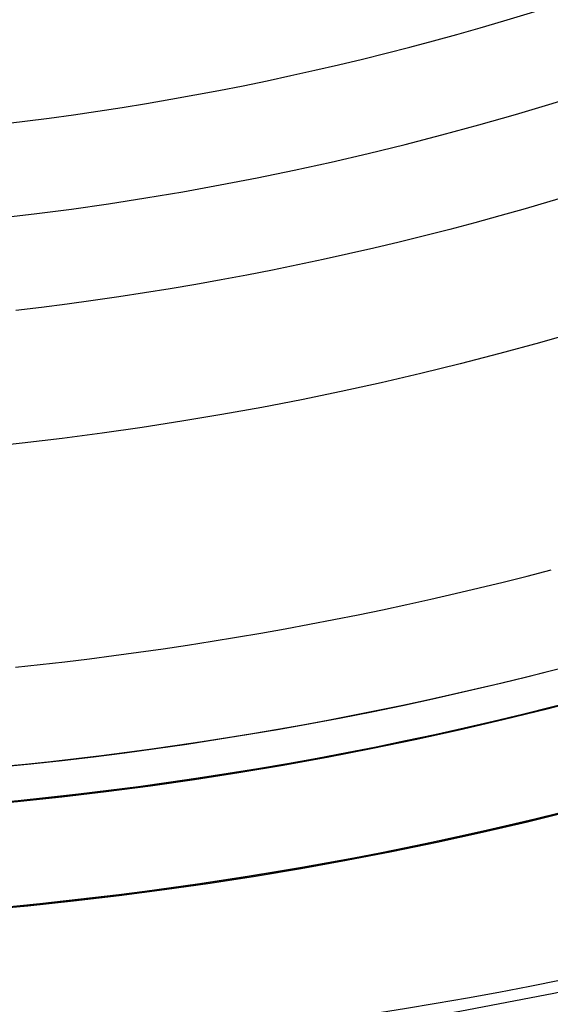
# Model space of a CAD drawing. Extents: x 16051 to 17254, y -2088 to -1046.
# Tile 10 of 62: x 16657 to 16665, y -1760 to -1746. Entities that reach past the tile are written whole.
import ezdxf

# ---------------------------------------------------------------- set-up
doc = ezdxf.new("R2010")
doc.units = 0
doc.layers.get('0').update_dxf_attribs({"linetype": 'CONTINUOUS'})
doc.layers.add('COLOR', color=7, linetype='CONTINUOUS')

msp = doc.modelspace()

# ---------------------------------------------------------------- linework, layer by layer
at = {"extrusion": (0.1124755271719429, 0.1948133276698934, 0.9743700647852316)}
msp.add_lwpolyline([(-15309.47030365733, -6720.994009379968), (-15309.98085325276, -6720.685040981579), (-15310.48939906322, -6720.371376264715), (-15310.99588066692, -6720.053034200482), (-15311.50023783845, -6719.730034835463), (-15312.00241057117, -6719.402399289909), (-15312.50233909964, -6719.070149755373), (-15312.99996392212, -6718.733309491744), (-15313.49522582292, -6718.391902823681), (-15313.98806589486, -6718.045955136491), (-15314.47842556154, -6717.695492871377), (-15314.96624659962, -6717.340543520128), (-15315.45147116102, -6716.981135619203), (-15315.93404179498, -6716.617298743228), (-15316.41390147, -6716.24906349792), (-15316.89099359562, -6715.876461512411), (-15317.36526204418, -6715.499525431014), (-15317.83665117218, -6715.118288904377), (-15318.30510584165, -6714.732786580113), (-15318.7705714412, -6714.343054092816), (-15319.23299390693, -6713.949128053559), (-15319.69231974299, -6713.551046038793), (-15320.14849604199, -6713.148846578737), (-15320.6014705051, -6712.742569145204), (-15321.05119146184, -6712.332254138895), (-15321.49760788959, -6711.917942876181), (-15321.94066943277, -6711.499677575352), (-15322.38032642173, -6711.077501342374), (-15322.8165298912, -6710.651458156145), (-15323.24923159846, -6710.221592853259), (-15323.67838404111, -6709.787951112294), (-15324.10394047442, -6709.350579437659), (-15324.52585492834, -6708.909525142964), (-15324.94408222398, -6708.464836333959), (-15325.35857798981, -6708.016561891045), (-15325.76929867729, -6707.564751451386), (-15326.17620157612, -6707.10945539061), (-15326.579244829, -6706.65072480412), (-15326.9783874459, -6706.188611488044), (-15327.37358931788, -6705.723167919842), (-15327.76481123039, -6705.25444723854), (-15328.15201487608, -6704.782503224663), (-15328.53516286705, -6704.307390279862), (-15328.91421874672, -6703.829163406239), (-15329.28914700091, -6703.347878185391), (-15329.65991306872, -6702.863590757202), (-15330.02648335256, -6702.376357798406), (-15330.38882522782, -6701.886236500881), (-15330.74690705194, -6701.393284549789), (-15331.10069817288, -6700.897560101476), (-15331.4501689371, -6700.399121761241), (-15331.79529069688, -6699.898028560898), (-15332.13603581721, -6699.394339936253), (-15332.47237768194, -6698.888115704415), (-15332.80429069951, -6698.379416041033), (-15333.131750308, -6697.868301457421), (-15333.45473297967, -6697.354832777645), (-15333.77321622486, -6696.839071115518), (-15334.08717859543, -6696.321077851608), (-15334.39659968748, -6695.800914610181), (-15334.7014601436, -6695.278643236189), (-15335.00174165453, -6694.754325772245), (-15335.29742696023, -6694.228024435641), (-15335.58849985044, -6693.699801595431), (-15335.87494516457, -6693.16971974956), (-15336.15674879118, -6692.637841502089), (-15336.4338976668, -6692.10422954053), (-15336.70637977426, -6691.56894661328), (-15336.97418414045, -6691.032055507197), (-15337.23730083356, -6690.493619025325), (-15337.49572095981, -6689.953699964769), (-15337.74943665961, -6689.41236109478), (-15337.9984411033, -6688.869665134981), (-15338.24272848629, -6688.325674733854), (-15338.48229402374, -6687.780452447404), (-15338.71713394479, -6687.234060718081), (-15338.94724548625, -6686.686561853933), (-15339.1726268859, -6686.138018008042), (-15339.39327737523, -6685.588491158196), (-15339.60919717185, -6685.038043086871), (-15339.82038747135, -6684.486735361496), (-15340.02685043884, -6683.934629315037), (-15340.22858919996, -6683.381786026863), (-15340.42560783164, -6682.828266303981), (-15340.61791135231, -6682.274130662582), (-15340.80550571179, -6681.719439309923), (-15340.98839778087, -6681.164252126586), (-15341.16659534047, -6680.60862864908), (-15341.34010707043, -6680.05262805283), (-15341.50894253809, -6679.496309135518), (-15341.67311218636, -6678.939730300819), (-15341.83262732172, -6678.382949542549), (-15341.98750010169, -6677.826024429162), (-15342.13774352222, -6677.269012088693), (-15342.28337140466, -6676.711969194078), (-15342.42439838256, -6676.154951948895), (-15342.56083988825, -6675.598016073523), (-15342.69271213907, -6675.04121679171), (-15342.82003212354, -6674.484608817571), (-15342.9428175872, -6673.928246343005), (-15343.06108701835, -6673.37218302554), (-15343.17485963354, -6672.816471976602), (-15343.28415536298, -6672.261165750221), (-15343.38899483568, -6671.70631633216), (-15343.48939936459, -6671.15197512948), (-15343.58539093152, -6670.598192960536), (-15343.67699217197, -6670.045020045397), (-15343.76422635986, -6669.492505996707), (-15343.84711739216, -6668.940699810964), (-15343.92568977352, -6668.389649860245), (-15343.99996860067, -6667.839403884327), (-15344.06997954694, -6667.290008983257), (-15344.13574884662, -6666.741511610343), (-15344.19730327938, -6666.19395756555), (-15344.25467015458, -6665.64739198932), (-15344.30787729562, -6665.101859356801), (-15344.35695302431, -6664.5574034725), (-15344.4019261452, -6664.014067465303), (-15344.44282592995, -6663.471893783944), (-15344.4796821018, -6662.930924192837), (-15344.51252481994, -6662.391199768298), (-15344.54138466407, -6661.852760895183), (-15344.56629261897, -6661.315647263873), (-15344.58728005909, -6660.779897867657), (-15344.60437873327, -6660.245551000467), (-15344.61762074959, -6659.712644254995), (-15344.6270385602, -6659.181214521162), (-15344.63266494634, -6658.651297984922), (-15344.63453300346, -6658.122930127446), (-15344.6327337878, -6657.604389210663), (-15344.62731513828, -6657.08435597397), (-15344.61824576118, -6656.562863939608), (-15344.60549465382, -6656.039947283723), (-15344.58903111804, -6655.51564083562), (-15344.56882477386, -6654.989980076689), (-15344.54484557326, -6654.463001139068), (-15344.51706381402, -6653.934740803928), (-15344.48545015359, -6653.405236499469), (-15344.44997562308, -6652.874526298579), (-15344.41061164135, -6652.342648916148), (-15344.36733002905, -6651.809643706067), (-15344.32010302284, -6651.275550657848), (-15344.26890328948, -6650.740410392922), (-15344.21370394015, -6650.204264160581), (-15344.15447854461, -6649.667153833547), (-15344.09120114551, -6649.129121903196), (-15344.02384627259, -6648.590211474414), (-15343.952388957, -6648.050466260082), (-15343.87680474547, -6647.509930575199), (-15343.79706971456, -6646.968649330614), (-15343.71316048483, -6646.426668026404), (-15343.62505423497, -6645.884032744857), (-15343.53272871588, -6645.340790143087), (-15343.43616226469, -6644.796987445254), (-15343.33533381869, -6644.252672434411), (-15343.2302229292, -6643.707893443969), (-15343.1208097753, -6643.162699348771), (-15343.00707517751, -6642.617139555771), (-15342.8890006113, -6642.07126399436), (-15342.76656822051, -6641.525123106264), (-15342.63976083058, -6640.978767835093), (-15342.50856196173, -6640.432249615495), (-15342.37295584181, -6639.885620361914), (-15342.23292741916, -6639.338932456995), (-15342.08846237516, -6638.792238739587), (-15341.93954713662, -6638.245592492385), (-15341.78616888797, -6637.699047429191), (-15341.62831558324, -6637.15265768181), (-15341.46597595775, -6636.606477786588), (-15341.29913953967, -6636.060562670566), (-15341.12779666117, -6635.514967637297), (-15340.95193846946, -6634.969748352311), (-15340.77155693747, -6634.424960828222), (-15340.58664487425, -6633.880661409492), (-15340.39719593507, -6633.336906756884), (-15340.20320463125, -6632.793753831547), (-15340.00466633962, -6632.251259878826), (-15339.80157731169, -6631.709482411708), (-15339.59393468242, -6631.168479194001), (-15339.38173647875, -6630.628308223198), (-15339.16498162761, -6630.089027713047), (-15338.94366996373, -6629.55069607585), (-15338.71780223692, -6629.013371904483), (-15338.48738011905, -6628.477113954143), (-15338.25240621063, -6627.941981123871), (-15338.01288404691, -6627.40803243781), (-15337.76881810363, -6626.875327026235), (-15337.52021380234, -6626.343924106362), (-15337.26707751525, -6625.813882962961), (-15337.00941656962, -6625.285262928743), (-15336.74723925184, -6624.758123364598), (-15336.48055481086, -6624.232523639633), (-15336.20937346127, -6623.708523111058), (-15335.93370638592, -6623.186181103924), (-15335.65356573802, -6622.665556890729), (-15335.36896464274, -6622.146709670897), (-15335.07991719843, -6621.629698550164), (-15334.78643847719, -6621.114582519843), (-15334.48854452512, -6620.601420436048), (-15334.18625236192, -6620.090270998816), (-15333.87957998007, -6619.581192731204), (-15333.5685463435, -6619.074243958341), (-15333.25317138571, -6618.569482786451), (-15332.93347600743, -6618.066967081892), (-15332.60948207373, -6617.566754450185), (-15332.28121241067, -6617.068902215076), (-15331.94869080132, -6616.573467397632), (-15331.61194198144, -6616.080506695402), (-15331.2709916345, -6615.590076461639), (-15330.92586638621, -6615.102232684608), (-15330.57659379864, -6614.617030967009), (-15330.22320236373, -6614.134526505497), (-15329.86572149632, -6613.654774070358), (-15329.50418152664, -6613.1778279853), (-15329.13861369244, -6612.703742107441), (-15328.7690501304, -6612.232569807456), (-15328.39552386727, -6611.764363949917), (-15328.01806881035, -6611.299176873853), (-15327.63671973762, -6610.837060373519), (-15327.25151228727, -6610.378065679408), (-15326.86248294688, -6609.92224343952), (-15326.46966904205, -6609.469643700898), (-15326.0731087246, -6609.020315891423), (-15325.67284096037, -6608.574308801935), (-15325.26890551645, -6608.131670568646), (-15324.86134294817, -6607.69244865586), (-15324.45019458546, -6607.256689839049), (-15324.03550251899, -6606.824440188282), (-15323.61730958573, -6606.395745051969), (-15323.19565935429, -6605.970649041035), (-15322.77059610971, -6605.54919601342), (-15322.342164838, -6605.131429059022), (-15321.91041121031, -6604.717390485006), (-15321.47538156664, -6604.307121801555), (-15321.03712289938, -6603.900663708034), (-15320.59568283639, -6603.498056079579), (-15320.15110962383, -6603.099337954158), (-15319.7034521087, -6602.704547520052), (-15319.25275972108, -6602.313722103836), (-15318.79908245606, -6601.926898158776), (-15318.34247085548, -6601.54411125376), (-15317.88297598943, -6601.165396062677), (-15317.42064943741, -6600.790786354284), (-15316.95554326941, -6600.420314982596), (-15316.4877100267, -6600.054013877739), (-15316.01720270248, -6599.691914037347), (-15315.54407472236, -6599.334045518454), (-15315.06837992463, -6598.980437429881), (-15314.59017254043, -6598.63111792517), (-15314.10950717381, -6598.286114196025), (-15313.62643878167, -6597.945452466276), (-15313.14102265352, -6597.609157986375), (-15312.65331439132, -6597.277255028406), (-15312.16336988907, -6596.949766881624), (-15311.67124531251, -6596.626715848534), (-15311.17699707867, -6596.308123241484), (-15310.68068183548, -6595.994009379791)], dxfattribs=at)
at = {"extrusion": (0.1124755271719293, 0.1948133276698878, 0.9743700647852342)}
msp.add_lwpolyline([(-15308.55944587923, -6595.994009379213), (-15309.08051549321, -6596.298800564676), (-15309.59963515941, -6596.60845085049), (-15310.11674160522, -6596.922942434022), (-15310.6317717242, -6597.242256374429), (-15311.14466260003, -6597.566372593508), (-15311.6553515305, -6597.895269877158), (-15312.16377605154, -6598.228925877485), (-15312.66987396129, -6598.567317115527), (-15313.17358334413, -6598.91041898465), (-15313.67484259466, -6599.258205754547), (-15314.17359044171, -6599.610650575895), (-15314.66976597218, -6599.967725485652), (-15315.16330865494, -6600.329401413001), (-15315.65415836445, -6600.695648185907), (-15316.14225540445, -6601.066434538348), (-15316.62754053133, -6601.441728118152), (-15317.10995497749, -6601.821495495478), (-15317.58944047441, -6602.205702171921), (-15318.06593927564, -6602.594312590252), (-15318.53939417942, -6602.987290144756), (-15319.00974855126, -6603.384597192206), (-15319.47694634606, -6603.786195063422), (-15319.94093213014, -6604.192044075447), (-15320.40165110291, -6604.602103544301), (-15320.85904911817, -6605.016331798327), (-15321.31307270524, -6605.434686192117), (-15321.7636690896, -6605.857123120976), (-15322.21078621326, -6606.283598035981), (-15322.65437275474, -6606.714065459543), (-15323.09437814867, -6607.148479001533), (-15323.53075260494, -6607.586791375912), (-15323.96344712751, -6608.028954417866), (-15324.3924135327, -6608.474919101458), (-15324.81760446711, -6608.924635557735), (-15325.238973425, -6609.378053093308), (-15325.6564747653, -6609.835120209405), (-15326.070063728, -6610.295784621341), (-15326.47969645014, -6610.759993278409), (-15326.88532998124, -6611.22769238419), (-15327.28692229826, -6611.698827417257), (-15327.68443231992, -6612.173343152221), (-15328.07781992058, -6612.651183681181), (-15328.4670459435, -6613.132292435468), (-15328.85207221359, -6613.616612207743), (-15329.23286154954, -6614.104085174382), (-15329.60937777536, -6614.594652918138), (-15329.98158573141, -6615.08825645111), (-15330.34945128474, -6615.584836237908), (-15330.71294133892, -6616.084332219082), (-15331.07202384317, -6616.586683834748), (-15331.42666780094, -6617.091830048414), (-15331.77684327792, -6617.599709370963), (-15332.12252140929, -6618.11025988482), (-15332.46367440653, -6618.623419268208), (-15332.80027556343, -6619.139124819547), (-15333.13229926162, -6619.657313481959), (-15333.45972097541, -6620.177921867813), (-15333.78251727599, -6620.700886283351), (-15334.10066583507, -6621.226142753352), (-15334.41414542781, -6621.753627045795), (-15334.72293593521, -6622.283274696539), (-15335.02701834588, -6622.815021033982), (-15335.32637475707, -6623.348801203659), (-15335.62098837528, -6623.884550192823), (-15335.91084351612, -6624.422202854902), (-15336.19592560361, -6624.961693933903), (-15336.4762211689, -6625.502958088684), (-15336.75171784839, -6626.045929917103), (-15337.02240438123, -6626.590543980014), (-15337.28827060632, -6627.136734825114), (-15337.54930745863, -6627.684437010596), (-15337.80550696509, -6628.233585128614), (-15338.0568622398, -6628.784113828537), (-15338.30336747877, -6629.335957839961), (-15338.54501795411, -6629.889051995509), (-15338.78181000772, -6630.443331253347), (-15339.01374104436, -6630.998730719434), (-15339.24080952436, -6631.555185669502), (-15339.46301495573, -6632.112631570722), (-15339.68035788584, -6632.671004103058), (-15339.89283989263, -6633.230239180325), (-15340.10046357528, -6633.790272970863), (-15340.30323254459, -6634.351041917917), (-15340.50115141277, -6634.912482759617), (-15340.69422578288, -6635.474532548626), (-15340.88246223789, -6636.037128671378), (-15341.06586832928, -6636.600208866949), (-15341.2444525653, -6637.163711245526), (-15341.41822439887, -6637.727574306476), (-15341.58719421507, -6638.291736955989), (-15341.75137331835, -6638.856138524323), (-15341.91077391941, -6639.420718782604), (-15342.06540912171, -6639.9854179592), (-15342.21529290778, -6640.550176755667), (-15342.36044012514, -6641.114936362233), (-15342.50086647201, -6641.67963847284), (-15342.63658848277, -6642.24422529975), (-15342.76762351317, -6642.808639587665), (-15342.89398972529, -6643.372824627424), (-15343.01570607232, -6643.936724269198), (-15343.13279228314, -6644.500282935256), (-15343.24526884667, -6645.06344563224), (-15343.35315699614, -6645.626157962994), (-15343.4564786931, -6646.188366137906), (-15343.55525661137, -6646.750016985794), (-15343.64951412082, -6647.311057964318), (-15343.73927527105, -6647.871437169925), (-15343.82456477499, -6648.431103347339), (-15343.90540799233, -6648.990005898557), (-15343.98183091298, -6649.548094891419), (-15344.05386014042, -6650.105321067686), (-15344.12152287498, -6650.661635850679), (-15344.18484689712, -6651.216991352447), (-15344.24386055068, -6651.771340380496), (-15344.29859272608, -6652.324636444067), (-15344.34907284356, -6652.876833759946), (-15344.39533083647, -6653.427887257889), (-15344.43739713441, -6653.977752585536), (-15344.47530264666, -6654.526386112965), (-15344.50907874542, -6655.073744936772), (-15344.53875724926, -6655.61978688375), (-15344.56437040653, -6656.164470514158), (-15344.58595087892, -6656.707755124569), (-15344.60353172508, -6657.249600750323), (-15344.61714638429, -6657.789968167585), (-15344.62682866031, -6658.328818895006), (-15344.63261270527, -6658.866115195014), (-15344.63453300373, -6659.401820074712), (-15344.63278133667, -6659.913463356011), (-15344.62750615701, -6660.426560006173), (-15344.61867739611, -6660.941077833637), (-15344.60626526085, -6661.456984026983), (-15344.59024024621, -6661.974245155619), (-15344.57057314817, -6662.492827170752), (-15344.54723507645, -6663.012695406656), (-15344.52019746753, -6663.533814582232), (-15344.48943209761, -6664.056148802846), (-15344.45491109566, -6664.579661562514), (-15344.4166069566, -6665.104315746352), (-15344.37449255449, -6665.630073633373), (-15344.32854115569, -6666.156896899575), (-15344.27872643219, -6666.68474662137), (-15344.22502247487, -6667.213583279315), (-15344.16740380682, -6667.743366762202), (-15344.1058453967, -6668.274056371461), (-15344.04032267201, -6668.805610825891), (-15343.97081153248, -6669.337988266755), (-15343.89728836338, -6669.871146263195), (-15343.8197300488, -6670.405041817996), (-15343.73811398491, -6670.939631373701), (-15343.65241809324, -6671.474870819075), (-15343.56262083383, -6672.010715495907), (-15343.46870121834, -6672.547120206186), (-15343.37063882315, -6673.084039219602), (-15343.26841380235, -6673.621426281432), (-15343.16200690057, -6674.159234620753), (-15343.05139946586, -6674.697416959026), (-15342.93657346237, -6675.23592551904), (-15342.81751148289, -6675.774712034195), (-15342.69419676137, -6676.313727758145), (-15342.5666131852, -6676.852923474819), (-15342.43474530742, -6677.392249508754), (-15342.29857835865, -6677.9316557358), (-15342.15809825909, -6678.471091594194), (-15342.01329163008, -6679.010506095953), (-15341.86414580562, -6679.549847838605), (-15341.71064884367, -6680.089065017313), (-15341.55278953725, -6680.628105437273), (-15341.39055742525, -6681.166916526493), (-15341.22394280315, -6681.705445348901), (-15341.05293673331, -6682.243638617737), (-15340.87753105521, -6682.781442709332), (-15340.69771839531, -6683.318803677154), (-15340.51349217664, -6683.855667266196), (-15340.32484662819, -6684.391978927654), (-15340.13177679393, -6684.927683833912), (-15339.93427854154, -6685.462726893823), (-15339.73234857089, -6685.997052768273), (-15339.5259844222, -6686.530605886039), (-15339.31518448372, -6687.063330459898), (-15339.09994799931, -6687.595170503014), (-15338.88027507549, -6688.126069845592), (-15338.6561666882, -6688.655972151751), (-15338.42762468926, -6689.184820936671), (-15338.1946518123, -6689.712559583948), (-15337.95725167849, -6690.239131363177), (-15337.71542880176, -6690.76447944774), (-15337.46918859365, -6691.288546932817), (-15337.21853736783, -6691.811276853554), (-15336.9634823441, -6692.332612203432), (-15336.70403165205, -6692.852495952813), (-15336.44019433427, -6693.370871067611), (-15336.17198034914, -6693.88768052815), (-15335.89940057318, -6694.402867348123), (-15335.62246680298, -6694.916374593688), (-15335.34119175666, -6695.428145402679), (-15335.05558907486, -6695.938123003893), (-15334.76567332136, -6696.446250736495), (-15334.47145998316, -6696.952472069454), (-15334.17296547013, -6697.456730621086), (-15333.87020711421, -6697.958970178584), (-15333.56320316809, -6698.459134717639), (-15333.25197280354, -6698.957168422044), (-15332.93653610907, -6699.4530157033), (-15332.61691408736, -6699.946621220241), (-15332.29312865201, -6700.437929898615), (-15331.96520262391, -6700.926886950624), (-15331.63315972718, -6701.413437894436), (-15331.2970245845, -6701.897528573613), (-15330.95682271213, -6702.379105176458), (-15330.6125805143, -6702.85811425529), (-15330.26432527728, -6703.334502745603), (-15329.91208516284, -6703.808217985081), (-15329.55588920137, -6704.279207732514), (-15329.19576728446, -6704.747420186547), (-15328.83175015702, -6705.212804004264), (-15328.463869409, -6705.675308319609), (-15328.09215746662, -6706.134882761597), (-15327.71664758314, -6706.591477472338), (-15327.33737382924, -6707.045043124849), (-15326.95437108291, -6707.495530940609), (-15326.56767501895, -6707.942892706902), (-15326.17732209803, -6708.387080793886), (-15325.78334955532, -6708.828048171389), (-15325.38579538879, -6709.26574842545), (-15324.98469834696, -6709.700135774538), (-15324.58009791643, -6710.131165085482), (-15324.17203430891, -6710.558791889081), (-15323.76054844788, -6710.982972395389), (-15323.34568195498, -6711.403663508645), (-15322.92747713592, -6711.820822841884), (-15322.50597696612, -6712.23440873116), (-15322.08122507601, -6712.644380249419), (-15321.65326573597, -6713.050697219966), (-15321.222143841, -6713.453320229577), (-15320.78790489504, -6713.852210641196), (-15320.35059499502, -6714.247330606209), (-15319.91026081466, -6714.63864307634), (-15319.46694958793, -6715.026111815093), (-15319.02070909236, -6715.409701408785), (-15318.57158763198, -6715.789377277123), (-15318.11963402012, -6716.165105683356), (-15317.66489756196, -6716.53685374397), (-15317.20742803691, -6716.904589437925), (-15316.74727568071, -6717.268281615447), (-15316.28449116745, -6717.627900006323), (-15315.81912559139, -6717.983415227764), (-15315.35123044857, -6718.334798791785), (-15314.88085761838, -6718.682023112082), (-15314.40805934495, -6719.02506151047), (-15313.93288821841, -6719.363888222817), (-15313.45539715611, -6719.698478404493), (-15312.97563938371, -6720.028808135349), (-15312.49366841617, -6720.354854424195), (-15312.00953803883, -6720.676595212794), (-15311.52330228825, -6720.994009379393)], dxfattribs=at)
at = {"extrusion": (0.1124755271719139, 0.1948133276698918, 0.9743700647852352)}
msp.add_lwpolyline([(-15314.92049179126, -6595.994009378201), (-15315.39590661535, -6596.329127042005), (-15315.86907008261, -6596.668318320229), (-15316.3399330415, -6597.011559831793), (-15316.80844663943, -6597.358827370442), (-15317.27456233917, -6597.710095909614), (-15317.73823193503, -6598.065339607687), (-15318.19940756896, -6598.424531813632), (-15318.65804174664, -6598.787645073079), (-15319.11408735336, -6599.154651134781), (-15319.56749766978, -6599.525520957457), (-15320.0182263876, -6599.900224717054), (-15320.46622762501, -6600.278731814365), (-15320.91145594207, -6600.661010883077), (-15321.35386635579, -6601.047029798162), (-15321.7934143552, -6601.436755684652), (-15322.23005591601, -6601.830154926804), (-15322.66374751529, -6602.227193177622), (-15323.09444614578, -6602.627835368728), (-15323.52210933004, -6603.032045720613), (-15323.94669513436, -6603.439787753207), (-15324.36816218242, -6603.85102429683), (-15324.78646966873, -6604.265717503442), (-15325.20157737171, -6604.683828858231), (-15325.61344566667, -6605.10531919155), (-15326.02203553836, -6605.53014869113), (-15326.42730859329, -6605.958276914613), (-15326.82922707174, -6606.389662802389), (-15327.22775385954, -6606.82426469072), (-15327.62285249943, -6607.262040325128), (-15328.01448720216, -6607.70294687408), (-15328.40262285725, -6608.146940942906), (-15328.78722504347, -6608.593978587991), (-15329.16826003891, -6609.044015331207), (-15329.54569483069, -6609.497006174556), (-15329.91949712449, -6609.952905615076), (-15330.28963535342, -6610.411667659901), (-15330.65607868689, -6610.87324584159), (-15331.0187970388, -6611.337593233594), (-15331.37776107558, -6611.804662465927), (-15331.73294222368, -6612.274405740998), (-15332.08431267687, -6612.746774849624), (-15332.43184540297, -6613.221721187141), (-15332.77551415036, -6613.699195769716), (-15333.11529345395, -6614.179149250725), (-15333.45115864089, -6614.66153193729), (-15333.78308583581, -6615.146293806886), (-15334.11105196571, -6615.633384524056), (-15334.43503476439, -6616.122753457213), (-15334.75501277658, -6616.614349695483), (-15335.07096536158, -6617.108122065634), (-15335.38287269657, -6617.604019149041), (-15335.69071577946, -6618.101989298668), (-15335.99447643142, -6618.601980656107), (-15336.29413729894, -6619.103941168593), (-15336.58968185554, -6619.607818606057), (-15336.88109440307, -6620.113560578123), (-15337.16836007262, -6620.621114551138), (-15337.45146482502, -6621.130427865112), (-15337.73039545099, -6621.641447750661), (-15338.00513957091, -6622.15412134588), (-15338.27568563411, -6622.668395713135), (-15338.54202291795, -6623.184217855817), (-15338.80414152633, -6623.701534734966), (-15339.06203238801, -6624.220293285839), (-15339.31568725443, -6624.740440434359), (-15339.56509869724, -6625.261923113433), (-15339.81026010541, -6625.784688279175), (-15340.0511656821, -6626.308682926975), (-15340.28781044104, -6626.83385410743), (-15340.52019020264, -6627.360148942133), (-15340.74830158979, -6627.887514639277), (-15340.97214202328, -6628.415898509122), (-15341.1917097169, -6628.945247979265), (-15341.40700367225, -6629.475510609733), (-15341.6180236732, -6630.006634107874), (-15341.8247702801, -6630.538566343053), (-15342.02724482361, -6631.071255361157), (-15342.22544939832, -6631.604649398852), (-15342.41938685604, -6632.138696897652), (-15342.60906079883, -6632.673346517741), (-15342.79447557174, -6633.208547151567), (-15342.97563625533, -6633.744247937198), (-15343.15254865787, -6634.280398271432), (-15343.32521930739, -6634.816947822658), (-15343.49365544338, -6635.353846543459), (-15343.65786500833, -6635.891044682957), (-15343.81785663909, -6636.4284927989), (-15343.97363965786, -6636.966141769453), (-15344.12522406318, -6637.50394280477), (-15344.27262052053, -6638.041847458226), (-15344.41584035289, -6638.579807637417), (-15344.55489553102, -6639.117775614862), (-15344.68979866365, -6639.655704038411), (-15344.82056298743, -6640.19354594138), (-15344.94720235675, -6640.731254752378), (-15345.06973123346, -6641.268784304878), (-15345.18816467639, -6641.806088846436), (-15345.30251833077, -6642.343123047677), (-15345.41280841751, -6642.879842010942), (-15345.51905172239, -6643.416201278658), (-15345.62126558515, -6643.952156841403), (-15345.71946788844, -6644.487665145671), (-15345.81367704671, -6645.02268310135), (-15345.90391199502, -6645.557168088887), (-15345.99019217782, -6646.091077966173), (-15346.07253753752, -6646.624371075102), (-15346.15096850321, -6647.157006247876), (-15346.22550597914, -6647.688942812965), (-15346.2961713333, -6648.22014060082), (-15346.36298638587, -6648.750559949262), (-15346.4259733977, -6649.280161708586), (-15346.48515505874, -6649.808907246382), (-15346.54055447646, -6650.336758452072), (-15346.5921951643, -6650.863677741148), (-15346.64010103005, -6651.389628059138), (-15346.68429636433, -6651.914572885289), (-15346.724805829, -6652.438476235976), (-15346.76165444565, -6652.961302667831), (-15346.79486758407, -6653.483017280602), (-15346.82447095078, -6654.003585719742), (-15346.85049057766, -6654.522974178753), (-15346.87295281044, -6655.041149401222), (-15346.89188429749, -6655.558078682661), (-15346.90731197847, -6656.073729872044), (-15346.91926307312, -6656.588071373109), (-15346.92776507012, -6657.101072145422), (-15346.93284571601, -6657.612701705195), (-15346.9345330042, -6658.122930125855), (-15346.93278552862, -6658.642178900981), (-15346.92752331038, -6659.162878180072), (-15346.91871685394, -6659.68499640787), (-15346.90633692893, -6660.208501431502), (-15346.89035458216, -6660.733360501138), (-15346.87074114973, -6661.259540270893), (-15346.8474682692, -6661.787006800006), (-15346.82050789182, -6662.315725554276), (-15346.78983229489, -6662.845661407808), (-15346.75541409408, -6663.37677864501), (-15346.71722625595, -6663.909040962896), (-15346.67524211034, -6664.442411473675), (-15346.62943536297, -6664.976852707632), (-15346.57978010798, -6665.512326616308), (-15346.52625084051, -6666.048794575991), (-15346.46882246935, -6666.586217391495), (-15346.40747032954, -6667.124555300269), (-15346.342170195, -6667.663767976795), (-15346.27289829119, -6668.203814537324), (-15346.19963130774, -6668.744653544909), (-15346.12234641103, -6669.286243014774), (-15346.0410212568, -6669.828540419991), (-15345.95563400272, -6670.371502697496), (-15345.86616332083, -6670.915086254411), (-15345.7725884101, -6671.459246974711), (-15345.67488900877, -6672.003940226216), (-15345.5730454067, -6672.549120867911), (-15345.46703845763, -6673.094743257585), (-15345.35684959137, -6673.640761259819), (-15345.24246082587, -6674.187128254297), (-15345.12385477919, -6674.733797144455), (-15345.0010146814, -6675.280720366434), (-15344.87392438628, -6675.827849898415), (-15344.74256838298, -6676.375137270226), (-15344.60693180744, -6676.922533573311), (-15344.46700045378, -6677.469989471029), (-15344.3227607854, -6678.017455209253), (-15344.17419994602, -6678.564880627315), (-15344.02130577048, -6679.112215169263), (-15343.86406679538, -6679.659407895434), (-15343.70247226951, -6680.206407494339), (-15343.53651216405, -6680.753162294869), (-15343.36617718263, -6681.299620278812), (-15343.19145877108, -6681.845729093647), (-15343.01234912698, -6682.391436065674), (-15342.82884120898, -6682.936688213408), (-15342.64092874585, -6683.481432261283), (-15342.44860624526, -6684.025614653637), (-15342.25186900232, -6684.569181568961), (-15342.05071310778, -6685.112078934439), (-15341.845135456, -6685.65425244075), (-15341.63513375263, -6686.195647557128), (-15341.42070652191, -6686.736209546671), (-15341.20185311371, -6687.275883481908), (-15340.97857371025, -6687.814614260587), (-15340.75086933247, -6688.352346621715), (-15340.51874184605, -6688.8890251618), (-15340.28219396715, -6689.424594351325), (-15340.04122926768, -6689.958998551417), (-15339.79585218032, -6690.492182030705), (-15339.54606800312, -6691.024088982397), (-15339.29188290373, -6691.554663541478), (-15339.03330392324, -6692.083849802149), (-15338.77033897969, -6692.611591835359), (-15338.50299687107, -6693.137833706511), (-15338.23128727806, -6693.662519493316), (-15337.95522076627, -6694.185593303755), (-15337.6748087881, -6694.70699929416), (-15337.39006368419, -6695.226681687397), (-15337.10099868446, -6695.744584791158), (-15336.80762790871, -6696.260653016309), (-15336.50996636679, -6696.774830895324), (-15336.20802995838, -6697.287063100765), (-15335.90183547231, -6697.797294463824), (-15335.59140058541, -6698.305469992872), (-15335.276743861, -6698.81153489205), (-15334.95788474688, -6699.315434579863), (-15334.63484357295, -6699.817114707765), (-15334.30764154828, -6700.316521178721), (-15333.97630075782, -6700.813600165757), (-15333.64084415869, -6701.30829813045), (-15333.30129557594, -6701.800561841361), (-15332.95767969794, -6702.290338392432), (-15332.6100220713, -6702.777575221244), (-15332.25834909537, -6703.262220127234), (-15331.9026880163, -6703.744221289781), (-15331.54306692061, -6704.223527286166), (-15331.17951472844, -6704.700087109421), (-15330.81206118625, -6705.173850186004), (-15330.44073685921, -6705.644766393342), (-15330.06557312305, -6706.112786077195), (-15329.68660215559, -6706.577860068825), (-15329.30385692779, -6707.039939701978), (-15328.91737119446, -6707.498976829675), (-15328.52717948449, -6707.954923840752), (-15328.13331709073, -6708.407733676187), (-15327.73582005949, -6708.857359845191), (-15327.33472517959, -6709.303756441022), (-15326.93006997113, -6709.746878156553), (-15326.52189267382, -6710.18668029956), (-15326.11023223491, -6710.623118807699), (-15325.69512829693, -6711.056150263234), (-15325.27662118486, -6711.485731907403), (-15324.85475189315, -6711.911821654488), (-15324.4295620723, -6712.334378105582), (-15324.00109401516, -6712.753360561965), (-15323.56939064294, -6713.168729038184), (-15323.13449549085, -6713.580444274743), (-15322.69645269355, -6713.988467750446), (-15322.25530697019, -6714.392761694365), (-15321.81110360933, -6714.793289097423), (-15321.36388845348, -6715.190013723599), (-15320.91370788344, -6715.582900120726), (-15320.4606088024, -6715.971913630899), (-15320.00463861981, -6716.357020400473), (-15319.54584523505, -6716.738187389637), (-15319.0842770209, -6717.115382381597), (-15318.61998280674, -6717.488573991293), (-15318.15301186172, -6717.857731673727), (-15317.68341387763, -6718.222825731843), (-15317.21123895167, -6718.583827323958), (-15316.73653756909, -6718.940708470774), (-15316.25936058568, -6719.293442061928), (-15315.77975921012, -6719.642001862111), (-15315.2977849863, -6719.986362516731), (-15314.81348977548, -6720.326499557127), (-15314.32692573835, -6720.662389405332), (-15313.83814531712, -6720.994009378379)], dxfattribs=at)
at = {"extrusion": (0.1124755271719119, 0.1948133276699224, 0.9743700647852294)}
msp.add_lwpolyline([(-15315.67810926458, -6720.994009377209), (-15316.14404000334, -6720.656685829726), (-15316.60769940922, -6720.315426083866), (-15317.06904060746, -6719.970253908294), (-15317.52801703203, -6719.62119384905), (-15317.98458244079, -6719.268271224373), (-15318.43869093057, -6718.911512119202), (-15318.89029695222, -6718.550943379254), (-15319.33935532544, -6718.18659260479), (-15319.78582125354, -6717.818488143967), (-15320.22965033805, -6717.446659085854), (-15320.67079859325, -6717.071135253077), (-15321.10922246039, -6716.691947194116), (-15321.54487882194, -6716.309126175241), (-15321.97772501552, -6715.922704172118), (-15322.40771884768, -6715.532713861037), (-15322.83481860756, -6715.139188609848), (-15323.25898308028, -6714.742162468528), (-15323.68017156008, -6714.341670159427), (-15324.09834386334, -6713.937747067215), (-15324.51346034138, -6713.530429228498), (-15324.92548189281, -6713.119753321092), (-15325.33436997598, -6712.705756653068), (-15325.74008662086, -6712.288477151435), (-15326.14259444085, -6711.86795335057), (-15326.54185664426, -6711.444224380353), (-15326.93783704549, -6711.017329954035), (-15327.33050007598, -6710.587310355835), (-15327.71981079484, -6710.154206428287), (-15328.10573489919, -6709.718059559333), (-15328.48823873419, -6709.278911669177), (-15328.86728930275, -6708.836805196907), (-15329.242854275, -6708.3917830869), (-15329.61490199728, -6707.943888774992), (-15329.98340150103, -6707.493166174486), (-15330.34832251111, -6707.039659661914), (-15330.70963545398, -6706.583414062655), (-15331.06731146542, -6706.124474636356), (-15331.42132239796, -6705.662887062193), (-15331.77164082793, -6705.198697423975), (-15332.11824006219, -6704.731952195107), (-15332.46109414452, -6704.262698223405), (-15332.80017786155, -6703.790982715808), (-15333.13546674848, -6703.316853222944), (-15333.46693709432, -6702.840357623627), (-15333.79456594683, -6702.361544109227), (-15334.11833111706, -6701.880461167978), (-15334.43821118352, -6701.397157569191), (-15334.75418549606, -6700.911682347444), (-15335.06623417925, -6700.424084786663), (-15335.3743381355, -6699.934414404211), (-15335.67847904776, -6699.442720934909), (-15335.97863938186, -6698.949054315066), (-15336.27480238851, -6698.453464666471), (-15336.56695210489, -6697.956002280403), (-15336.85507335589, -6697.456717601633), (-15337.13915175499, -6696.955661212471), (-15337.41917370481, -6696.452883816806), (-15337.69512639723, -6695.948436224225), (-15337.9669978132, -6695.442369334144), (-15338.23477672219, -6694.934734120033), (-15338.4984526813, -6694.425581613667), (-15338.75801603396, -6693.9149628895), (-15339.01345790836, -6693.402929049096), (-15339.26477021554, -6692.889531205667), (-15339.51194564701, -6692.374820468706), (-15339.75497767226, -6691.858847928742), (-15339.99386053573, -6691.341664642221), (-15340.22858925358, -6690.823321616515), (-15340.4591596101, -6690.303869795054), (-15340.68556815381, -6689.783360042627), (-15340.90781219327, -6689.261843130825), (-15341.12588979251, -6688.739369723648), (-15341.33979976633, -6688.215990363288), (-15341.54954167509, -6687.691755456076), (-15341.7551158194, -6687.166715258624), (-15341.95652323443, -6686.640919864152), (-15342.15376568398, -6686.114419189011), (-15342.34684565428, -6685.587262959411), (-15342.53576634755, -6685.059500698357), (-15342.72053167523, -6684.5311817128), (-15342.9011462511, -6684.002355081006), (-15343.07761538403, -6683.473069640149), (-15343.24994507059, -6682.943373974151), (-15343.41814198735, -6682.413316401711), (-15343.58221348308, -6681.882944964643), (-15343.74216757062, -6681.352307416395), (-15343.89801291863, -6680.821451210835), (-15344.04975884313, -6680.290423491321), (-15344.19741529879, -6679.759271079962), (-15344.34099287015, -6679.228040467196), (-15344.48050276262, -6678.696777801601), (-15344.61595679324, -6678.165528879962), (-15344.7473673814, -6677.634339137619), (-15344.8747475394, -6677.103253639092), (-15344.99811086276, -6676.572317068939), (-15345.11747152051, -6676.04157372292), (-15345.23284424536, -6675.511067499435), (-15345.34424432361, -6674.980841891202), (-15345.45168758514, -6674.450939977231), (-15345.55519039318, -6673.921404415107), (-15345.654769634, -6673.392277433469), (-15345.75044270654, -6672.863600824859), (-15345.84222751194, -6672.335415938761), (-15345.93014244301, -6671.807763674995), (-15346.01420637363, -6671.280684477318), (-15346.09443864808, -6670.754218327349), (-15346.17085907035, -6670.228404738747), (-15346.24348789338, -6669.703282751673), (-15346.31234580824, -6669.1788909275), (-15346.37745393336, -6668.655267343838), (-15346.43883380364, -6668.132449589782), (-15346.49650735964, -6667.610474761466), (-15346.55049693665, -6667.089379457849), (-15346.60082525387, -6666.569199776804), (-15346.6475154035, -6666.049971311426), (-15346.69059083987, -6665.531729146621), (-15346.73007536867, -6665.014507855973), (-15346.76599313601, -6664.498341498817), (-15346.7983686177, -6663.983263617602), (-15346.82722660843, -6663.469307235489), (-15346.85259221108, -6662.956504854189), (-15346.87449082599, -6662.444888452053), (-15346.89294814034, -6661.934489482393), (-15346.90799011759, -6661.425338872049), (-15346.91964298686, -6660.917467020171), (-15346.92793323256, -6660.410903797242), (-15346.93288758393, -6659.905678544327), (-15346.93453300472, -6659.401820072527), (-15346.93274021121, -6658.875881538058), (-15346.92734126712, -6658.348455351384), (-15346.91830552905, -6657.819574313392), (-15346.905602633, -6657.28927185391), (-15346.88920250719, -6656.757582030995), (-15346.86907538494, -6656.224539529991), (-15346.84519181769, -6655.69017966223), (-15346.81752268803, -6655.154538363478), (-15346.78603922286, -6654.617652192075), (-15346.75071300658, -6654.079558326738), (-15346.71151599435, -6653.540294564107), (-15346.66842052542, -6652.999899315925), (-15346.62139933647, -6652.45841160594), (-15346.57042557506, -6651.915871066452), (-15346.51547281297, -6651.372317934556), (-15346.45651505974, -6650.827793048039), (-15346.39352677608, -6650.282337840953), (-15346.32648288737, -6649.735994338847), (-15346.25535879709, -6649.188805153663), (-15346.18013040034, -6648.640813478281), (-15346.10077409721, -6648.092063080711), (-15346.01726680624, -6647.542598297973), (-15345.92958597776, -6646.992464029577), (-15345.83770960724, -6646.441705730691), (-15345.74161624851, -6645.890369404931), (-15345.64128502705, -6645.33850159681), (-15345.53669565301, -6644.786149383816), (-15345.42782843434, -6644.233360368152), (-15345.31466428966, -6643.680182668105), (-15345.19718476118, -6643.126664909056), (-15345.07537202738, -6642.572856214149), (-15344.9492089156, -6642.018806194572), (-15344.81867891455, -6641.464564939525), (-15344.68376618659, -6640.910183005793), (-15344.54445557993, -6640.35571140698), (-15344.40073264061, -6639.801201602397), (-15344.25258362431, -6639.2467054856), (-15344.09999550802, -6638.692275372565), (-15343.94295600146, -6638.137963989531), (-15343.78145355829, -6637.583824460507), (-15343.61547738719, -6637.029910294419), (-15343.44501746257, -6636.47627537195), (-15343.27006453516, -6635.922973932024), (-15343.09061014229, -6635.37006055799), (-15342.90664661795, -6634.817590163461), (-15342.71816710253, -6634.265617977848), (-15342.52516555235, -6633.714199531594), (-15342.32763674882, -6633.163390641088), (-15342.12557630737, -6632.613247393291), (-15341.91898068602, -6632.063826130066), (-15341.70784719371, -6631.515183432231), (-15341.49217399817, -6630.967376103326), (-15341.27196013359, -6630.420461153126), (-15341.04720550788, -6629.87449578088), (-15340.81791090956, -6629.329537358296), (-15340.58407801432, -6628.785643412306), (-15340.34570939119, -6628.242871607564), (-15340.10280850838, -6627.701279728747), (-15339.85537973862, -6627.160925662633), (-15339.60342836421, -6626.621867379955), (-15339.34696058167, -6626.084162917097), (-15339.08598350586, -6625.547870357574), (-15338.82050517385, -6625.013047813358), (-15338.55053454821, -6624.479753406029), (-15338.27608151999, -6623.948045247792), (-15337.99715691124, -6623.417981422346), (-15337.71377247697, -6622.889619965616), (-15337.42594090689, -6622.363018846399), (-15337.13367582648, -6621.838235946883), (-15336.83699179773, -6621.315329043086), (-15336.5359043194, -6620.794355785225), (-15336.23042982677, -6620.275373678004), (-15335.920585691, -6619.758440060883), (-15335.60639021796, -6619.243612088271), (-15335.28786264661, -6618.730946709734), (-15334.96502314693, -6618.220500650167), (-15334.63789281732, -6617.712330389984), (-15334.30649368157, -6617.206492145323), (-15333.97084868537, -6616.70304184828), (-15333.63098169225, -6616.202035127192), (-15333.28691747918, -6615.703527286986), (-15332.93868173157, -6615.207573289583), (-15332.58630103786, -6614.714227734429), (-15332.22980288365, -6614.223544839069), (-15331.86921564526, -6613.735578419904), (-15331.50456858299, -6613.250381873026), (-15331.13589183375, -6612.768008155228), (-15330.76321640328, -6612.288509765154), (-15330.386574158, -6611.811938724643), (-15330.00599781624, -6611.338346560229), (-15329.62152093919, -6610.867784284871), (-15329.23317792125, -6610.400302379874), (-15328.84100398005, -6609.93595077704), (-15328.44503514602, -6609.474778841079), (-15328.04530825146, -6609.016835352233), (-15327.6418609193, -6608.562168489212), (-15327.23473155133, -6608.11082581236), (-15326.82395931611, -6607.662854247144), (-15326.40958413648, -6607.21830006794), (-15325.9916466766, -6606.77720888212), (-15325.5701883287, -6606.339625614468), (-15325.14525119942, -6605.905594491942), (-15324.71687809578, -6605.47515902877), (-15324.28511251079, -6605.048362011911), (-15323.84999860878, -6604.625245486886), (-15323.41158121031, -6604.205850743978), (-15322.96990577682, -6603.790218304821), (-15322.52501839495, -6603.378387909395), (-15322.07696576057, -6602.970398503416), (-15321.6257951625, -6602.566288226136), (-15321.17155446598, -6602.166094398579), (-15320.71429209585, -6601.76985351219), (-15320.25405701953, -6601.377601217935), (-15319.79089872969, -6600.98937231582), (-15319.32486722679, -6600.605200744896), (-15318.85601300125, -6600.225119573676), (-15318.38438701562, -6599.849160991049), (-15317.9100406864, -6599.477356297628), (-15317.43302586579, -6599.109735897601), (-15316.9533948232, -6598.746329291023), (-15316.47120022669, -6598.387165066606), (-15315.98649512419, -6598.032270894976), (-15315.49933292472, -6597.681673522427), (-15315.0097673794, -6597.33539876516), (-15314.51785256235, -6596.993471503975), (-15314.02364285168, -6596.65591567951), (-15313.52719291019, -6596.322754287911), (-15313.02855766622, -6595.994009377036)], dxfattribs=at)
for points in [[(16665.10604565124, -1748.481657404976), (16664.75188539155, -1748.587505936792), (16664.39688949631, -1748.690478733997), (16664.04108229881, -1748.790568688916), (16663.68448813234, -1748.887768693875), (16663.32713133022, -1748.982071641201), (16662.96903622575, -1749.07347042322), (16662.61022715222, -1749.161957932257), (16662.25072844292, -1749.247527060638), (16661.89056443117, -1749.33017070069), (16661.52975945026, -1749.409881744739), (16661.16833783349, -1749.486653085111), (16660.80632391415, -1749.560477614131), (16660.44374202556, -1749.631348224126), (16660.080616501, -1749.699257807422), (16659.71697167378, -1749.764199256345), (16659.3528318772, -1749.826165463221), (16658.98822144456, -1749.885149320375), (16658.62316470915, -1749.941143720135), (16658.25768600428, -1749.994141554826), (16657.89180966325, -1750.044135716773), (16657.52556001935, -1750.091119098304), (16657.15896140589, -1750.135084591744)], [(16657.15590427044, -1755.204994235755), (16657.50607381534, -1755.167623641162), (16657.85597600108, -1755.127813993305), (16658.20559314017, -1755.085566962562), (16658.55490754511, -1755.040884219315), (16658.90390152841, -1754.993767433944), (16659.2525574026, -1754.944218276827), (16659.60085748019, -1754.892238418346), (16659.94878407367, -1754.837829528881), (16660.29631949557, -1754.780993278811), (16660.64344605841, -1754.721731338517), (16660.99014607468, -1754.660045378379), (16661.33640185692, -1754.595937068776), (16661.68219571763, -1754.529408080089), (16662.02750996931, -1754.460460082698), (16662.37232692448, -1754.389094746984), (16662.71662889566, -1754.315313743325), (16663.06039819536, -1754.239118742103), (16663.40361713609, -1754.160511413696), (16663.74626803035, -1754.079493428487), (16664.08833319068, -1753.996066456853), (16664.42979492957, -1753.910232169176), (16664.77063555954, -1753.821992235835)], [(16656.93807029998, -1756.619695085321), (16657.29816490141, -1756.583800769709), (16657.6580029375, -1756.545398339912), (16658.0175662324, -1756.504489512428), (16658.37683661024, -1756.461076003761), (16658.73579589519, -1756.41515953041), (16659.09442591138, -1756.366741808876), (16659.45270848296, -1756.31582455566), (16659.81062543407, -1756.262409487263), (16660.16815858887, -1756.206498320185), (16660.52528977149, -1756.148092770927), (16660.88200080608, -1756.08719455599), (16661.23827351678, -1756.023805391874), (16661.59408972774, -1755.957926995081), (16661.94943126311, -1755.889561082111), (16662.30427994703, -1755.818709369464), (16662.65861760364, -1755.745373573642), (16663.0124260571, -1755.669555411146), (16663.36568713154, -1755.591256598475), (16663.71838265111, -1755.510478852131), (16664.07049443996, -1755.427223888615), (16664.42200432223, -1755.341493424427), (16664.77289412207, -1755.253289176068)], [(16657.12851252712, -1758.601564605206), (16657.50250461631, -1758.564284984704), (16657.87623023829, -1758.52440045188), (16658.24967051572, -1758.481912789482), (16658.62280657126, -1758.436823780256), (16658.99561952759, -1758.38913520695), (16659.36809050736, -1758.338848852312), (16659.74020063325, -1758.285966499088), (16660.11193102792, -1758.230489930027), (16660.48326281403, -1758.172420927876), (16660.85417711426, -1758.111761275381), (16661.22465505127, -1758.048512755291), (16661.59467774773, -1757.982677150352), (16661.9642263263, -1757.914256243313), (16662.33328190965, -1757.84325181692), (16662.70182562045, -1757.76966565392), (16663.06983858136, -1757.693499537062), (16663.43730191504, -1757.614755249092), (16663.80419674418, -1757.533434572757), (16664.17050419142, -1757.449539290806), (16664.53620537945, -1757.363071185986), (16664.90128143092, -1757.274032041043)]]:
    msp.add_lwpolyline(points)
for centre, radius, start, end in [((16652.00356566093, -1705.267930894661, 89.37470231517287), 73.2424557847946, 210.0000000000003, 30.00000000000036), ((16652.00356564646, -1705.267930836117, 88.63012703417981), 71.4445795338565, 210.0000000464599, 29.99999995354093), ((16652.00356566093, -1705.267930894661, 89.05580518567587), 71.21139006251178, 209.9999999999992, 29.99999999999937), ((16652.00356566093, -1705.267930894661, 245.6831232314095), 65.00000000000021, 209.9999999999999, 29.99999999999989), ((16652.00356566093, -1705.267930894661, 245.6831232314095), 64.00000000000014, 210.0000000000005, 30.00000000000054), ((16652.00356566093, -1705.267930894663, 211.3914713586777), 58.01326896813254, 209.999999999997, 30.00000000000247), ((16652.00356566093, -1705.267930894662, 212.0545527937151), 57.26209357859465, 209.9999999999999, 30.00000000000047), ((16652.00356566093, -1705.267930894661, 67.12500292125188), 53.5819397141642, 210.0000000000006, 30.00000000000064), ((16652.00356566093, -1705.267930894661, 65.62055118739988), 53.5819397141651, 210.0000000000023, 30.00000000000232), ((16652.00356566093, -1705.267930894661, 67.12500292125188), 52.0912327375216, 210.0000000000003, 30.00000000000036), ((16652.00356566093, -1705.267930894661, 77.62500292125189), 52.09123273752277, 210.0000000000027, 30.00000000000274), ((16652.00356566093, -1705.267930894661, 105.1250029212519), 43.8181587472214, 209.9999999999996, 29.99999999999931), ((16652.00356566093, -1705.267930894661, 52.53957701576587), 42.50584972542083, 210, 30.00000000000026), ((16652.00356566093, -1705.267930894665, 88.12500292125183), 70.93945536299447, 254.9999999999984, 345.0000000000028), ((16652.00356566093, -1705.267930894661, 62.12500292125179), 51.59084318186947, 268.4581903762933, 331.5418096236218), ((16652.00356566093, -1705.267930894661, 68.68735261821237), 73.24245578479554, 211.1713425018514, 311.592304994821), ((16652.00356566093, -1705.267930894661, 67.93735261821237), 70.94245578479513, 213.8367835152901, 313.7266063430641), ((16652.00356566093, -1705.267930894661, 88.125002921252), 70.93945536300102, 277.4999999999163, 322.5000000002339)]:
    msp.add_arc(centre, radius, start, end)
at = {"extrusion": (0, 0, -1)}
for centre, radius, start, end in [((-16652.00356566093, -1705.267930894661, -89.37470231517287), 70.94245578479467, 149.9999999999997, 329.9999999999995), ((-16652.00356566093, -1705.267930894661, -46.50000292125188), 70.94245578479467, 149.9999999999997, 329.9999999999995), ((-16652.00356566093, -1705.267930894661, -259.6250029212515), 65.00000000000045, 150.0000000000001, 329.9999999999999), ((-16652.00356566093, -1705.267930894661, -259.6250029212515), 64, 149.9999999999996, 329.9999999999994), ((-16652.00356566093, -1705.267930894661, -88.12500292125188), 52.09123273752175, 149.9999999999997, 329.9999999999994), ((-16652.00356566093, -1705.267930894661, -62.12500292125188), 47.0345567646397, 150.0000000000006, 330.0000000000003), ((-16652.00356566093, -1705.267930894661, -199.6250029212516), 39.9999999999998, 150.0000000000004, 330.0000000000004)]:
    msp.add_arc(centre, radius, start, end, dxfattribs=at)
at = {"extrusion": (-0.1124755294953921, -0.1948132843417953, -0.9743700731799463)}
msp.add_arc((15274.41298060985, -6658.466309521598, -1605.380938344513), 56.00000007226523, 27.6135207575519, 57.60762863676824, dxfattribs=at)
at = {"extrusion": (0.1124755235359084, 0.1948134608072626, 0.9743700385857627)}
msp.add_arc((-15274.41582411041, -6658.45988363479, 1604.434976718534), 56.00000007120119, 122.3923481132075, 152.386460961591, dxfattribs=at)
at = {"layer": 'COLOR', "extrusion": (0, 0, -1)}
for centre, radius, start, end in [((-16652.00357279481, -1705.267947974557, 10.54089386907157), 152.392098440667, 333.3815781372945, 153.3815781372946), ((-16652.00357279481, -1705.267947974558, -33.3991820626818), 73.00000000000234, 63.38157813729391, 243.3815781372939), ((-16652.00357279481, -1705.267947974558, -43.50000292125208), 75.00000000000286, 63.38157813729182, 243.3815781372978), ((-16652.00357279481, -1705.267947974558, -32.97295255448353), 75.00000000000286, 63.38157813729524, 243.3815781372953), ((-16652.00357279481, -1705.267947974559, -43.50000292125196), 73.00000000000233, 63.3815781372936, 243.3815781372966), ((-16652.00357279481, -1705.267947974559, -43.50000292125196), 73.00000000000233, 63.3815781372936, 243.3815781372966), ((-16652.00357279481, -1705.267947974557, 10.54089386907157), 152.3920984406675, 153.3815781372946, 333.3815781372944), ((-16652.00357279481, -1705.267947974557, -43.50000292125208), 75.0000000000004, 243.3815781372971, 63.38157813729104), ((-16652.00357279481, -1705.267947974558, -32.97295255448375), 74.99999999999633, 243.3815781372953, 63.38157813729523), ((-16652.00357279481, -1705.267947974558, -33.39918206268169), 72.99999999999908, 243.3815781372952, 63.38157813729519), ((-16652.0035727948, -1705.267947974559, -43.50000292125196), 73.00000000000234, 243.3815781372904, 63.38157813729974), ((-16652.0035727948, -1705.267947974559, -43.50000292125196), 73.00000000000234, 243.3815781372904, 63.38157813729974), ((-16652.00357279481, -1705.267947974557, -18.68835025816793), 83.81579491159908, 153.3815781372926, 333.3815781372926), ((-16652.00357279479, -1705.267947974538, -26.2000005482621), 61.09154780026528, 153.381578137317, 333.3815781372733), ((-16652.01167515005, -1705.263905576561, -28.2000005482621), 59.50000000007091, 153.3815781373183, 333.3815781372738), ((-16652.01167515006, -1705.263905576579, -27.2000005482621), 59.50000000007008, 153.3815781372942, 333.3815781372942), ((-16652.00357279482, -1705.26794797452, -22.44590218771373), 75.00000000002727, 243.3815781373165, 333.3815781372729)]:
    msp.add_arc(centre, radius, start, end, dxfattribs=at)
at = {"layer": 'COLOR'}
for centre, radius, start, end in [((16652.00357279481, -1705.267947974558, -35.79999945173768), 153, 26.61842186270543, 206.618421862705), ((16652.00357279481, -1705.267947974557, -11.46081713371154), 152.9999999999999, 26.61842186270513, 206.6184218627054), ((16652.00357279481, -1705.267947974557, -23.63040829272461), 153.0000000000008, 26.61842186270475, 206.6184218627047), ((16652.00357279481, -1705.267947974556, -10.90949982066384), 152.834295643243, 26.61842186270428, 206.6184218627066), ((16652.00357279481, -1705.267947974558, -35.79999945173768), 150, 26.61842186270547, 206.618421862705), ((16652.00357279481, -1705.267947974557, -11.46081713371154), 153, 206.6184218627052, 26.6184218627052), ((16652.00357279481, -1705.267947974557, -35.79999945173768), 153, 206.6184218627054, 26.61842186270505), ((16652.00357279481, -1705.267947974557, -23.63040829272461), 153.0000000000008, 206.618421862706, 26.61842186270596), ((16652.00357279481, -1705.267947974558, -10.90949982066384), 152.8342956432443, 206.6184218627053, 26.61842186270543), ((16652.00357279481, -1705.267947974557, -35.79999945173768), 150, 206.6184218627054, 26.61842186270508), ((16652.01167515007, -1705.263905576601, 26.2000005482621), 59.50000000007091, 206.6184218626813, 26.61842186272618)]:
    msp.add_arc(centre, radius, start, end, dxfattribs=at)

doc.saveas('drawing.dxf')
